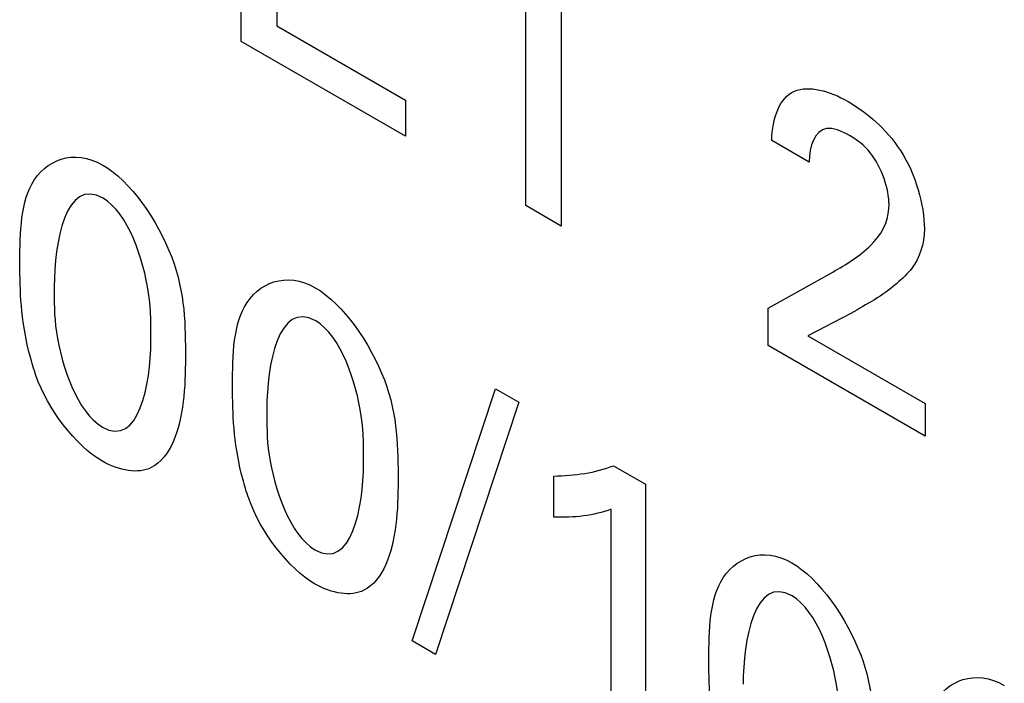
# Model space of a CAD drawing. Header units: inches. Extents: x 0 to 34, y 0 to 22.
# Tile 13 of 127: x 4.1877 to 4.269, y 6.7323 to 6.7871. Entities that reach past the tile are written whole.
import ezdxf

# ---------------------------------------------------------------- set-up
doc = ezdxf.new("R2010")
doc.units = ezdxf.units.IN
doc.header["$LTSCALE"] = 1.87
doc.header["$MEASUREMENT"] = 0
doc.layers.get('0').update_dxf_attribs({"linetype": 'CONTINUOUS'})

msp = doc.modelspace()

# ---------------------------------------------------------------- linework, layer by layer
at = {"color": 40, "linetype": 'CONTINUOUS'}
for p, q in [((4.206011, 6.785309), (4.206011, 6.809857)), ((4.208956, 6.794759), (4.208956, 6.7866)), ((4.229518, 6.771736), (4.229518, 6.793394)), ((4.232431, 6.791712), (4.232431, 6.770054)), ((4.208956, 6.7866), (4.219585, 6.780463)), ((4.219585, 6.777472), (4.206011, 6.785309)), ((4.219585, 6.780463), (4.219585, 6.777472)), ((4.252912, 6.775328), (4.249822, 6.777113)), ((4.232431, 6.770054), (4.229518, 6.771736)), ((4.249527, 6.763279), (4.254857, 6.766253)), ((4.249527, 6.760183), (4.249527, 6.763279)), ((4.256358, 6.762835), (4.252795, 6.76098)), ((4.252795, 6.76098), (4.262484, 6.755386)), ((4.262484, 6.752702), (4.249527, 6.760183)), ((4.220124, 6.735793), (4.227015, 6.756601)), ((4.227015, 6.756601), (4.228929, 6.755496)), ((4.228929, 6.755496), (4.222069, 6.73467)), ((4.262484, 6.755386), (4.262484, 6.752702)), ((4.236766, 6.750258), (4.239387, 6.748744)), ((4.23182, 6.746005), (4.23182, 6.749405)), ((4.239387, 6.748744), (4.239387, 6.725213)), ((4.23656, 6.726845), (4.23656, 6.746668)), ((4.222069, 6.73467), (4.220124, 6.735793))]:
    msp.add_line(p, q, dxfattribs=at)
for points in [[(4.251706, 6.781195), (4.252885, 6.781679), (4.254571, 6.781239), (4.256123, 6.780343)], [(4.249822, 6.777113), (4.249868, 6.778955), (4.250482, 6.780679), (4.251706, 6.781195)], [(4.194606, 6.772354), (4.191519, 6.774136), (4.190573, 6.768623), (4.190573, 6.765059)], [(4.258008, 6.76848), (4.258776, 6.769257), (4.259506, 6.770288), (4.259506, 6.771797)], [(4.254857, 6.766253), (4.255983, 6.766867), (4.257075, 6.76756), (4.258008, 6.76848)], [(4.260127, 6.765284), (4.258985, 6.764288), (4.257652, 6.763588), (4.256358, 6.762835)], [(4.212166, 6.762215), (4.20908, 6.763997), (4.208131, 6.758485), (4.208131, 6.754921)], [(4.194548, 6.753448), (4.197569, 6.751704), (4.198552, 6.757035), (4.198552, 6.760523)], [(4.194517, 6.750645), (4.192379, 6.751879), (4.190013, 6.754939), (4.189069, 6.757699)], [(4.198581, 6.750102), (4.197523, 6.749565), (4.195968, 6.749807), (4.194517, 6.750645)], [(4.212106, 6.74331), (4.215127, 6.741566), (4.216111, 6.746897), (4.216111, 6.750385)], [(4.23182, 6.749405), (4.233561, 6.749453), (4.235268, 6.749654), (4.236766, 6.750258)], [(4.212078, 6.740505), (4.20994, 6.74174), (4.207572, 6.7448), (4.206632, 6.747559)], [(4.23656, 6.746668), (4.235135, 6.746112), (4.233504, 6.745945), (4.23182, 6.746005)], [(4.251498, 6.739505), (4.248412, 6.741287), (4.247465, 6.735774), (4.247465, 6.73221)], [(4.216142, 6.739963), (4.215084, 6.739426), (4.213529, 6.739668), (4.212078, 6.740505)]]:
    msp.add_open_spline(points, degree=3, dxfattribs=at)
for points, knots in [([(4.256123, 6.780343), (4.257631, 6.779473), (4.261111, 6.776589), (4.262424, 6.771767), (4.262424, 6.769836)], [0, 0, 0, 0, 0.474181, 1, 1, 1, 1]), ([(4.256241, 6.777526), (4.25559, 6.777902), (4.253651, 6.778695), (4.252912, 6.776649), (4.252912, 6.775328)], [0, 0, 0, 0, 0.362568, 1, 1, 1, 1]), ([(4.259506, 6.771797), (4.259506, 6.773075), (4.25864, 6.775864), (4.256834, 6.777184), (4.256241, 6.777526)], [0, 0, 0, 0, 0.650868, 1, 1, 1, 1]), ([(4.187743, 6.766525), (4.187743, 6.769077), (4.187701, 6.7746), (4.192161, 6.776488), (4.194577, 6.775093)], [0, 0, 0, 0, 0.477773, 1, 1, 1, 1]), ([(4.194577, 6.775093), (4.196851, 6.77378), (4.20139, 6.767273), (4.201408, 6.761764), (4.201408, 6.75918)], [0, 0, 0, 0, 0.503993, 1, 1, 1, 1]), ([(4.198552, 6.760523), (4.198552, 6.761816), (4.198664, 6.76517), (4.19667, 6.771162), (4.194606, 6.772354)], [0, 0, 0, 0, 0.351656, 1, 1, 1, 1]), ([(4.262424, 6.769836), (4.262424, 6.768509), (4.261746, 6.766721), (4.260584, 6.765688), (4.260127, 6.765284)], [0, 0, 0, 0, 0.609358, 1, 1, 1, 1]), ([(4.189069, 6.757699), (4.188883, 6.758237), (4.187943, 6.761314), (4.187743, 6.764258), (4.187743, 6.766525)], [0, 0, 0, 0, 0.175035, 1, 1, 1, 1]), ([(4.205304, 6.756386), (4.205304, 6.758938), (4.20526, 6.764462), (4.20972, 6.76635), (4.212135, 6.764956)], [0, 0, 0, 0, 0.477802, 1, 1, 1, 1]), ([(4.190573, 6.765059), (4.190573, 6.763835), (4.190497, 6.760513), (4.192485, 6.754639), (4.194548, 6.753448)], [0, 0, 0, 0, 0.33936, 1, 1, 1, 1]), ([(4.212135, 6.764956), (4.21441, 6.763642), (4.21895, 6.757135), (4.218968, 6.751625), (4.218968, 6.74904)], [0, 0, 0, 0, 0.504057, 1, 1, 1, 1]), ([(4.216111, 6.750385), (4.216111, 6.751678), (4.216222, 6.755031), (4.21423, 6.761023), (4.212166, 6.762215)], [0, 0, 0, 0, 0.351704, 1, 1, 1, 1]), ([(4.201408, 6.75918), (4.201408, 6.757929), (4.201301, 6.754257), (4.200183, 6.75091), (4.198581, 6.750102)], [0, 0, 0, 0, 0.33025, 1, 1, 1, 1]), ([(4.206632, 6.747559), (4.206445, 6.748097), (4.205502, 6.751174), (4.205304, 6.754119), (4.205304, 6.756386)], [0, 0, 0, 0, 0.175141, 1, 1, 1, 1]), ([(4.208131, 6.754921), (4.208131, 6.753697), (4.208056, 6.750375), (4.210043, 6.744501), (4.212106, 6.74331)], [0, 0, 0, 0, 0.339368, 1, 1, 1, 1]), ([(4.218968, 6.74904), (4.218968, 6.74779), (4.218861, 6.744118), (4.217743, 6.740772), (4.216142, 6.739963)], [0, 0, 0, 0, 0.330259, 1, 1, 1, 1]), ([(4.244636, 6.733676), (4.244636, 6.736228), (4.244593, 6.741751), (4.249054, 6.743639), (4.251469, 6.742245)], [0, 0, 0, 0, 0.477778, 1, 1, 1, 1]), ([(4.251469, 6.742245), (4.253743, 6.740932), (4.258282, 6.734424), (4.2583, 6.728915), (4.2583, 6.726331)], [0, 0, 0, 0, 0.503996, 1, 1, 1, 1]), ([(4.255445, 6.727674), (4.255445, 6.728967), (4.255556, 6.732321), (4.253562, 6.738313), (4.251498, 6.739505)], [0, 0, 0, 0, 0.351651, 1, 1, 1, 1]), ([(4.245964, 6.724849), (4.245777, 6.725387), (4.244835, 6.728464), (4.244636, 6.731409), (4.244636, 6.733676)], [0, 0, 0, 0, 0.17509, 1, 1, 1, 1]), ([(4.262194, 6.723538), (4.262194, 6.72609), (4.262151, 6.731614), (4.266612, 6.733501), (4.269027, 6.732107)], [0, 0, 0, 0, 0.477775, 1, 1, 1, 1])]:
    msp.add_open_spline(points, degree=3, knots=knots, dxfattribs=at)

doc.saveas('drawing.dxf')
